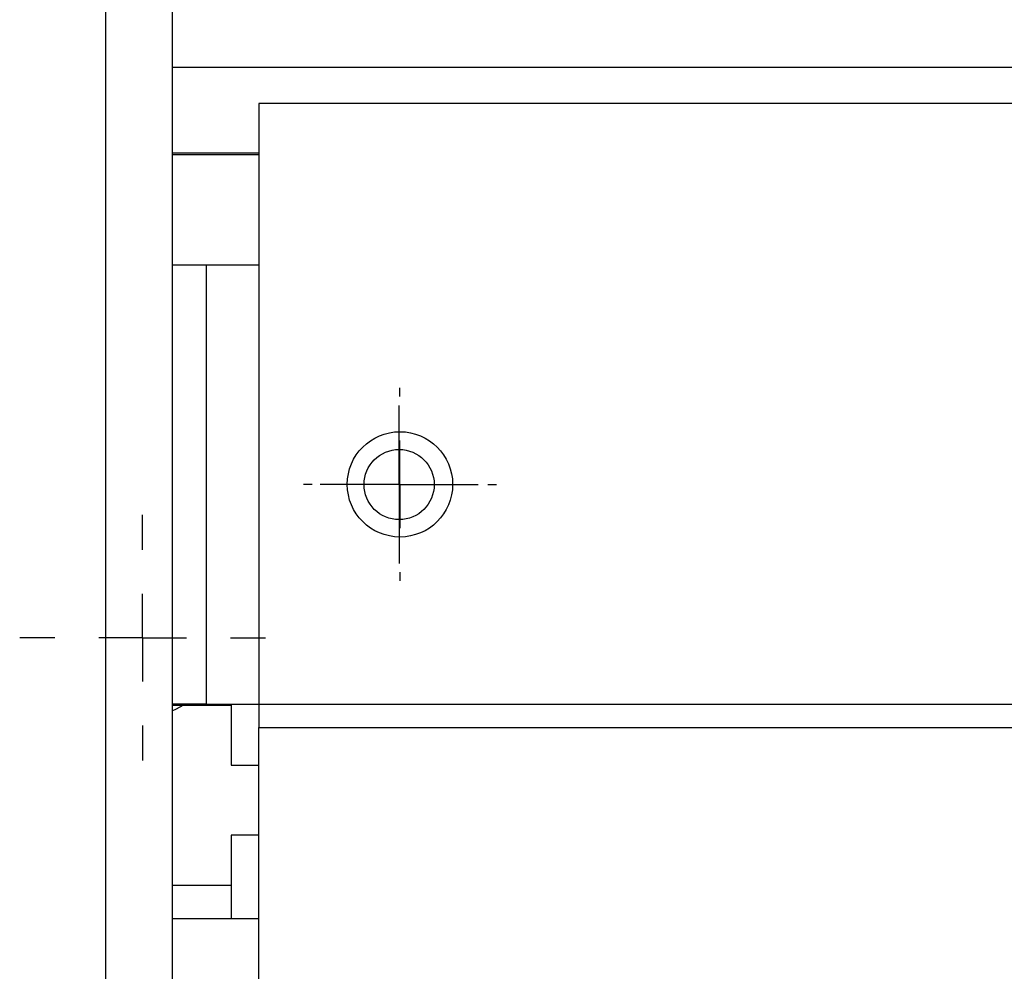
# Model space of a CAD drawing. Extents: x 89 to 295, y 55 to 285.
# Tile 15 of 27: x 195.89 to 201.5, y 159.34 to 164.76. Entities that reach past the tile are written whole.
import ezdxf

# ---------------------------------------------------------------- set-up
doc = ezdxf.new("R2010")
doc.units = 0
doc.linetypes.add('PHANTOM', pattern=[12.7, 6.35, -1.27, 1.27, -1.27, 1.27, -1.27])
doc.layers.get('0').update_dxf_attribs({"linetype": 'CONTINUOUS'})

# ---------------------------------------------------------------- blocks, each defined once
blk = doc.blocks.new('SW_CENTERMARKSYMBOL_3')
at = {"color": 0, "linetype": 'Continuous'}
for p, q in [((0, 0.5), (0, 0.55)), ((0, 0), (0, 0.25)), ((-0.5, 0), (-0.55, 0)), ((0, 0), (-0.25, 0)), ((0, 0), (0, -0.25)), ((0, 0), (0.25, 0)), ((0.5, 0), (0.55, 0)), ((0, -0.5), (0, -0.55))]:
    blk.add_line(p, q, dxfattribs=at)
blk = doc.blocks.new('SW_CENTERMARKSYMBOL_31')
at = {"color": 0, "linetype": 'Continuous'}
for p, q in [((0, 0.25), (0, 0.45)), ((0, 0), (0, 0.25)), ((-0.25, 0), (-0.45, 0)), ((0, 0), (-0.25, 0)), ((0, 0), (0, -0.25)), ((0, 0), (0.25, 0)), ((0.25, 0), (0.45, 0)), ((0, -0.25), (0, -0.45))]:
    blk.add_line(p, q, dxfattribs=at)
blk = doc.blocks.new('SW_CENTERMARKSYMBOL_38')
at = {"color": 0, "linetype": 'Continuous'}
for p, q in [((0, 0.5), (0, 0.7)), ((0, 0), (0, 0.25)), ((-0.5, 0), (-0.7, 0)), ((0, 0), (-0.25, 0)), ((0, 0), (0, -0.25)), ((0, 0), (0.25, 0)), ((0.5, 0), (0.7, 0)), ((0, -0.5), (0, -0.7))]:
    blk.add_line(p, q, dxfattribs=at)

msp = doc.modelspace()

# ---------------------------------------------------------------- linework, layer by layer
at = {"color": 58, "linetype": 'PHANTOM'}
for p, q in [((196.3784, 145.9242), (196.3784, 170.2837)), ((196.9494, 163.3661), (196.9494, 160.8661)), ((197.2494, 160.8661), (213.3589, 160.8661)), ((197.2494, 160.7314), (213.3589, 160.7314)), ((196.7589, 159.8342), (197.0929, 159.8342))]:
    msp.add_line(p, q, dxfattribs=at)
at = {"color": 7, "linetype": 'Continuous'}
for p, q in [((196.7589, 145.9242), (196.7589, 170.2837)), ((196.7589, 164.4937), (213.7674, 164.4937)), ((213.3589, 164.2872), (197.2494, 164.2872)), ((197.2494, 164.2872), (197.2494, 160.8661)), ((197.2494, 164.0037), (196.7589, 164.0037)), ((197.2494, 163.9937), (196.7589, 163.9937)), ((196.9494, 163.3661), (196.7589, 163.3661)), ((197.2494, 163.3661), (196.9494, 163.3661)), ((196.9494, 160.8661), (196.7589, 160.8661)), ((196.7589, 160.8587), (197.0929, 160.8587)), ((196.9494, 160.8661), (197.2494, 160.8661)), ((197.0929, 160.8587), (197.0929, 160.5187)), ((197.2494, 160.8661), (197.2494, 160.7314)), ((197.2494, 158.5245), (197.2494, 160.7314)), ((197.0929, 160.5187), (197.2494, 160.5187)), ((197.2494, 160.1187), (197.0929, 160.1187)), ((197.0929, 160.1187), (197.0929, 159.6437)), ((196.7589, 159.6437), (197.2494, 159.6437))]:
    msp.add_line(p, q, dxfattribs=at)
at = {"color": 7, "linetype": 'Continuous', "flags": 128}
msp.add_lwpolyline([(196.8209, 160.8587), (196.7749, 160.8344), (196.7589, 160.8274)], dxfattribs=at)
at = {"color": 7, "linetype": 'Continuous'}
for centre, radius in [((198.0542, 162.1172), 0.3), ((198.0494, 162.1161), 0.2)]:
    msp.add_circle(centre, radius, dxfattribs=at)

# ---------------------------------------------------------------- block references
for name, p in [('SW_CENTERMARKSYMBOL_3', (198.0542, 162.1172)), ('SW_CENTERMARKSYMBOL_31', (198.0494, 162.1161)), ('SW_CENTERMARKSYMBOL_38', (196.5879, 161.2437))]:
    msp.add_blockref(name, p, dxfattribs=at)

doc.saveas('drawing.dxf')
